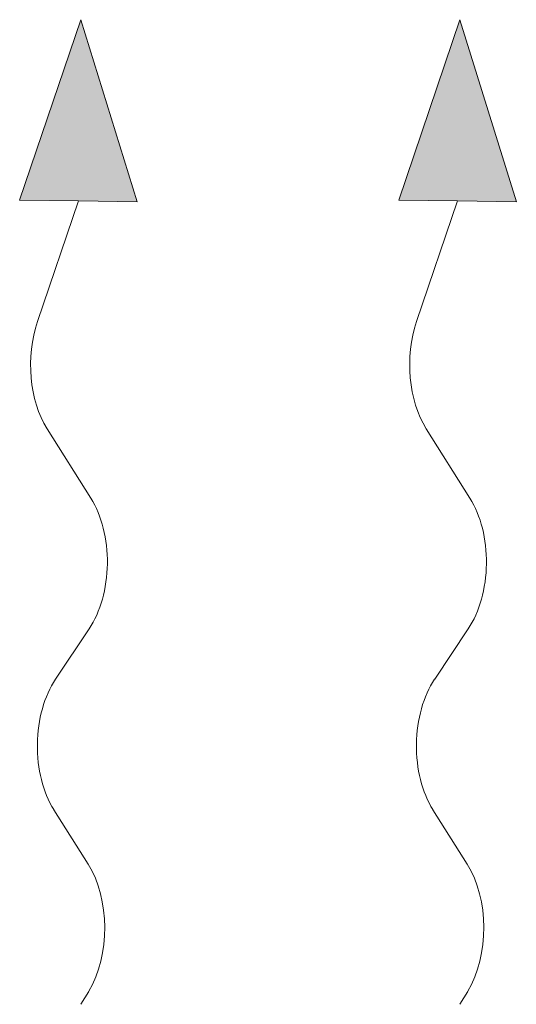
# Model space of a CAD drawing. Header units: millimetres. Extents: x -20688 to 44066, y -7315 to 67290.
# Tile 17 of 75: x 23722 to 23840, y -2544 to -2311. Entities that reach past the tile are written whole.
import ezdxf

# ---------------------------------------------------------------- set-up
doc = ezdxf.new("R2010")
doc.units = ezdxf.units.MM

msp = doc.modelspace()

# ---------------------------------------------------------------- linework, layer by layer
at = {"color": 0, "lineweight": 13}
for p, q in [((23722.39, -2353.45), (23736.93, -2310.63)), ((23736.93, -2310.63), (23750.31, -2353.83)), ((23812.39, -2353.45), (23826.93, -2310.63)), ((23826.93, -2310.63), (23840.31, -2353.83)), ((23722.39, -2353.45), (23736.35, -2353.64)), ((23736.35, -2353.64), (23726.63, -2382.26)), ((23750.31, -2353.83), (23736.35, -2353.64)), ((23812.39, -2353.45), (23826.35, -2353.64)), ((23826.35, -2353.64), (23816.63, -2382.26)), ((23840.31, -2353.83), (23826.35, -2353.64)), ((23728.9, -2407.69), (23739.3, -2424.21)), ((23818.9, -2407.69), (23829.3, -2424.21)), ((23738.89, -2455.19), (23730.92, -2467.11)), ((23828.89, -2455.19), (23820.92, -2467.11)), ((23730.5, -2498.09), (23738.67, -2511.05)), ((23820.5, -2498.09), (23828.67, -2511.05))]:
    msp.add_line(p, q, dxfattribs=at)
at = {"lineweight": 13}
for p, q in [((23738.78, -2541.2), (23736.93, -2544.27)), ((23828.78, -2541.2), (23826.93, -2544.27))]:
    msp.add_line(p, q, dxfattribs=at)
at = {"color": 0, "lineweight": 13, "extrusion": (0, 0, -1)}
for centre, start_param, end_param in [((23738.43, -2392.33), 3.908129, 5.191299), ((23828.43, -2392.33), 3.908129, 5.191299), ((23729.77, -2439.57), 0.766537, 2.375056), ((23819.77, -2439.57), 0.766537, 2.375056), ((23740.03, -2482.72), 3.908129, 5.516649), ((23830.03, -2482.72), 3.908129, 5.516649), ((23729.14, -2526.41), 0.766537, 2.320574), ((23819.14, -2526.41), 0.766537, 2.320574)]:
    msp.add_ellipse(centre, major_axis=(0.29, 21.5), ratio=0.625, start_param=start_param, end_param=end_param, dxfattribs=at)
at = {"color": 0, "lineweight": 13}
for points in [[(23722.39, -2353.45), (23750.31, -2353.83), (23736.93, -2310.63)], [(23812.39, -2353.45), (23840.31, -2353.83), (23826.93, -2310.63)]]:
    msp.add_solid(points, dxfattribs=at)

doc.saveas('drawing.dxf')
